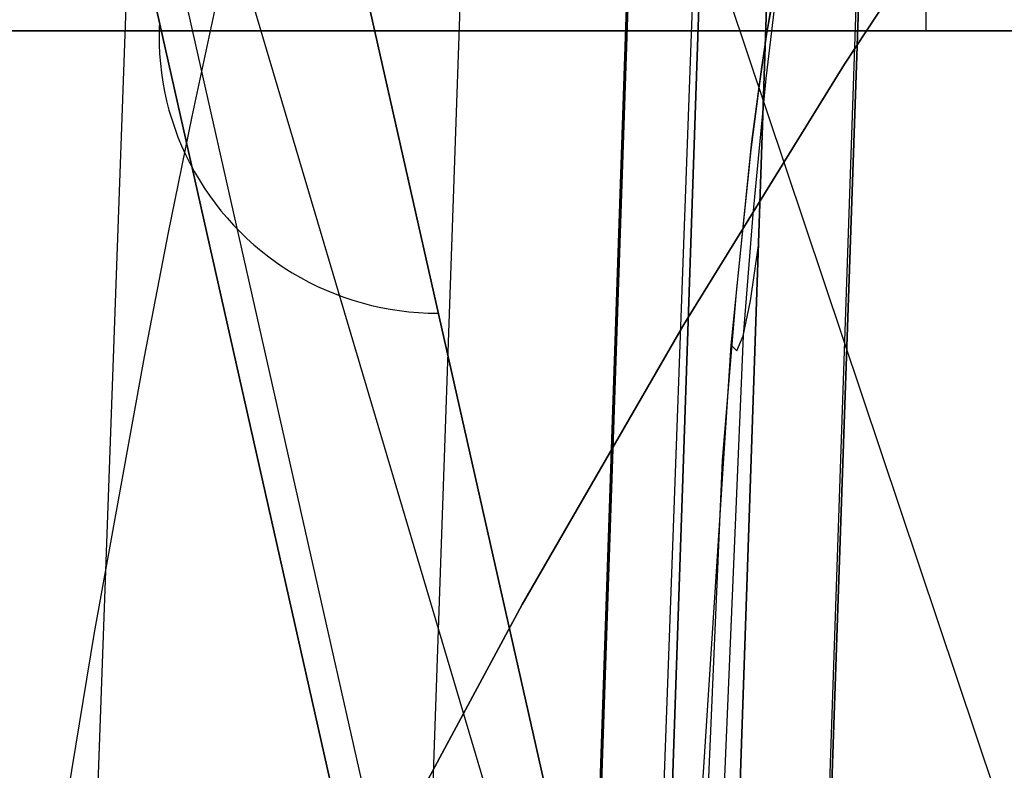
# Model space of a CAD drawing. Header units: millimetres. Extents: x -273 to 273, y -240 to 302.
# Tile 125 of 256: x -234.49 to -227.42, y 224.4 to 229.79. Entities that reach past the tile are written whole.
import ezdxf

# ---------------------------------------------------------------- set-up
doc = ezdxf.new("R2010")
doc.units = ezdxf.units.MM
doc.header["$MEASUREMENT"] = 0
doc.layers.add('IGES level 1', color=7, linetype='Continuous', true_color=0x3e413d)
doc.layers.add('IGES level 2', color=7, linetype='Continuous', true_color=0x008000)

msp = doc.modelspace()

# ---------------------------------------------------------------- linework, layer by layer
at = {"layer": 'IGES level 1'}
for p, q in [((-224.5786, 215.5784, 421.7705), (-234.6867, 245.7241, 6)), ((-234.787, 200.3165, 280.5645), (-233.3854, 239.2625, 280.0202)), ((-224.9904, 203.5249, 422.0318), (-235.0162, 237.3382, 6)), ((-235.042, 236.6824, 6), (-225.3307, 193.5619, 422.2475)), ((-225.3307, 193.5619, 422.2475), (-235.042, 236.6824, 6)), ((-229.4264, 236.3375, 213.8137), (-230.1957, 215.1254, 214.085)), ((-227.9807, 229.709), (-227.9807, 235.709)), ((-224.7727, 192.0984, 422.2168), (-234.4836, 235.2066, 5.9997)), ((-247.446, -233.4056, 382.1929), (-231.1615, 234.5939, 373.3607)), ((-233.0382, 234.5876, 6), (-223.3304, 191.4932, 422.0835)), ((-223.3304, 191.4932, 422.0835), (-233.0382, 234.5876, 6)), ((-245.947, -232.7397, 429.9669), (-230.0496, 232.2595, 420.031)), ((-230.0406, 232.2408, 420.4063), (-245.9359, -232.7348, 430.3192)), ((-245.9359, -232.7348, 430.3192), (-230.0406, 232.2408, 420.4063)), ((-245.9353, -232.7345, 430.3349), (-230.0401, 232.2411, 420.4221)), ((-229.5311, 232.2468, 421.4943), (-245.4206, -232.7298, 431.4044)), ((-245.4206, -232.7297, 431.4044), (-229.5311, 232.2468, 421.4943)), ((-228.3871, 232.2157, 421.8598), (-244.293, -232.7607, 431.7657)), ((-244.293, -232.7607, 431.7657), (-228.3871, 232.2157, 421.8598)), ((-242.1131, -169.0587, 430.4285), (-228.4027, 232.2163, 421.8613)), ((-233.4856, 229.7482, 72.9321), (-233.4873, 229.68, 72.925)), ((-216.4923, 229.709), (-240.9848, 229.709)), ((-240.9848, 229.709), (-216.4923, 229.709)), ((-233.4873, 229.68, 72.925), (-233.4865, 229.6118, 72.918)), ((-233.4865, 229.6118, 72.918), (-233.4835, 229.5437, 72.9108)), ((-233.4835, 229.5437, 72.9108), (-233.478, 229.4757, 72.9037)), ((-233.478, 229.4757, 72.9037), (-233.4703, 229.4079, 72.8965)), ((-233.4703, 229.4079, 72.8965), (-233.4602, 229.3405, 72.8892)), ((-233.4602, 229.3405, 72.8892), (-233.4478, 229.2734, 72.882)), ((-233.4478, 229.2734, 72.882), (-233.4331, 229.2068, 72.8748)), ((-233.4331, 229.2068, 72.8748), (-233.4161, 229.1408, 72.8675)), ((-233.4161, 229.1408, 72.8675), (-233.3968, 229.0754, 72.8603)), ((-233.3968, 229.0754, 72.8603), (-233.3753, 229.0106, 72.8531)), ((-233.3753, 229.0106, 72.8531), (-233.3516, 228.9467, 72.8459)), ((-233.3516, 228.9467, 72.8459), (-233.3256, 228.8836, 72.8388)), ((-233.3256, 228.8836, 72.8388), (-233.2976, 228.8215, 72.8317)), ((-233.2976, 228.8215, 72.8317), (-233.2673, 228.7603, 72.8247)), ((-233.2673, 228.7603, 72.8247), (-233.235, 228.7002, 72.8177)), ((-233.235, 228.7002, 72.8177), (-233.2007, 228.6413, 72.8108)), ((-233.2007, 228.6413, 72.8108), (-233.1643, 228.5835, 72.804)), ((-233.1643, 228.5835, 72.804), (-233.126, 228.5271, 72.7972)), ((-233.126, 228.5271, 72.7972), (-233.0857, 228.472, 72.7906)), ((-233.0857, 228.472, 72.7906), (-233.0435, 228.4182, 72.784)), ((-233.0435, 228.4182, 72.784), (-232.9996, 228.366, 72.7776)), ((-232.9996, 228.366, 72.7776), (-232.9538, 228.3153, 72.7713)), ((-232.9538, 228.3153, 72.7713), (-232.9063, 228.2662, 72.7651)), ((-232.9063, 228.2662, 72.7651), (-232.8572, 228.2188, 72.759)), ((-232.8572, 228.2188, 72.759), (-232.8064, 228.1731, 72.7531)), ((-232.8064, 228.1731, 72.7531), (-232.7541, 228.1291, 72.7473)), ((-232.7541, 228.1291, 72.7473), (-232.7003, 228.0869, 72.7417)), ((-232.7003, 228.0869, 72.7417), (-232.6451, 228.0466, 72.7363)), ((-232.6451, 228.0466, 72.7363), (-232.5885, 228.0082, 72.731)), ((-232.5885, 228.0082, 72.731), (-232.5307, 227.9718, 72.7259)), ((-232.5307, 227.9718, 72.7259), (-232.4715, 227.9374, 72.7209)), ((-232.4715, 227.9374, 72.7209), (-232.4113, 227.905, 72.7162)), ((-232.4113, 227.905, 72.7162), (-232.3499, 227.8747, 72.7116)), ((-232.3499, 227.8747, 72.7116), (-232.2876, 227.8465, 72.7072)), ((-232.2876, 227.8465, 72.7072), (-232.2243, 227.8204, 72.703)), ((-232.2243, 227.8204, 72.703), (-232.1601, 227.7965, 72.6991)), ((-232.1601, 227.7965, 72.6991), (-232.0952, 227.7748, 72.6953)), ((-232.0952, 227.7748, 72.6953), (-232.0295, 227.7554, 72.6918)), ((-232.0295, 227.7554, 72.6918), (-231.9632, 227.7382, 72.6885)), ((-231.9632, 227.7382, 72.6885), (-231.8963, 227.7233, 72.6854)), ((-231.8963, 227.7233, 72.6854), (-231.829, 227.7107, 72.6825)), ((-231.829, 227.7107, 72.6825), (-231.7612, 227.7003, 72.6798)), ((-231.7612, 227.7003, 72.6798), (-231.6932, 227.6923, 72.6774)), ((-231.6932, 227.6923, 72.6774), (-231.6249, 227.6866, 72.6752)), ((-231.6249, 227.6866, 72.6752), (-231.5564, 227.6833, 72.6733)), ((-231.5564, 227.6833, 72.6733), (-231.4878, 227.6823, 72.6716))]:
    msp.add_line(p, q, dxfattribs=at)
at = {"layer": 'IGES level 2', "color": 31, "true_color": 0xfabe47}
for p, q in [((-228.5676, 229.47, 773.2566), (-227.424, 231.2015, 775.9284)), ((-227.424, 231.2015, 775.9284), (-228.5676, 229.47, 773.2566)), ((-244.9412, -232.7709, 431.8287), (-229.0835, 231.1245, 421.9519)), ((-229.0835, 231.1245, 421.9519), (-244.9412, -232.7709, 431.8287)), ((-229.0609, 230.0614, 441.9599), (-229.1234, 229.6993, 441.9722)), ((-229.1197, 229.7215, 441.9711), (-229.0741, 229.9878, 441.9621)), ((-233.25, 229.0936, 578.1606), (-233.0839, 229.8665, 578.6853)), ((-229.0713, 229.8679, 431.9602), (-229.132, 229.3667, 431.9739)), ((-229.1609, 229.452, 441.9799), (-229.1197, 229.7215, 441.9711)), ((-229.1234, 229.6993, 441.9722), (-229.1826, 229.2979, 441.9851)), ((-229.7208, 227.6018, 770.3384), (-228.5676, 229.47, 773.2566)), ((-228.5676, 229.47, 773.2566), (-229.7208, 227.6018, 770.3384)), ((-229.2319, 228.9146, 441.9965), (-229.1609, 229.452, 441.9799)), ((-229.132, 229.3667, 431.9739), (-229.2255, 228.3932, 431.9991)), ((-229.1826, 229.2979, 441.9851), (-229.2391, 228.8545, 441.9986)), ((-233.4195, 228.2623, 577.6171), (-233.25, 229.0936, 578.1606)), ((-229.3793, 227.4523, 442.0379), (-229.2319, 228.9146, 441.9965)), ((-229.2391, 228.8545, 441.9986), (-229.3454, 227.8338, 442.0276)), ((-229.2255, 228.3932, 431.9991), (-229.2934, 227.5186, 432.0206)), ((-233.5927, 227.3697, 577.0546), (-233.4195, 228.2623, 577.6171)), ((-229.2418, 227.7707, 427.0114), (-229.1845, 228.1684, 422.0159)), ((-229.3454, 227.8338, 442.0276), (-229.4457, 226.6246, 442.0596)), ((-229.2934, 227.5187, 432.0164), (-229.2418, 227.7707, 427.0114)), ((-230.8807, 225.5907, 767.1885), (-229.7208, 227.6018, 770.3384)), ((-229.7208, 227.6018, 770.3384), (-230.8807, 225.5906, 767.1885)), ((-229.2934, 227.5186, 432.0206), (-230.5344, 198.1727, 432.6643)), ((-229.3392, 227.4126, 437.0266), (-229.2934, 227.5187, 432.0164)), ((-229.6875, 222.7215, 442.1536), (-229.3793, 227.4523, 442.0379)), ((-229.3793, 227.4523, 442.0379), (-229.3392, 227.4126, 437.0266)), ((-233.9506, 225.3877, 575.8717), (-233.5927, 227.3697, 577.0546)), ((-229.4457, 226.6246, 442.0596), (-233.483, 132.537, 444.0894)), ((-232.0447, 223.4302, 763.8211), (-230.8807, 225.5907, 767.1885)), ((-230.8807, 225.5906, 767.1885), (-232.0447, 223.4301, 763.8211)), ((-234.3255, 223.1232, 574.6105), (-233.9506, 225.3877, 575.8717))]:
    msp.add_line(p, q, dxfattribs=at)

doc.saveas('drawing.dxf')
